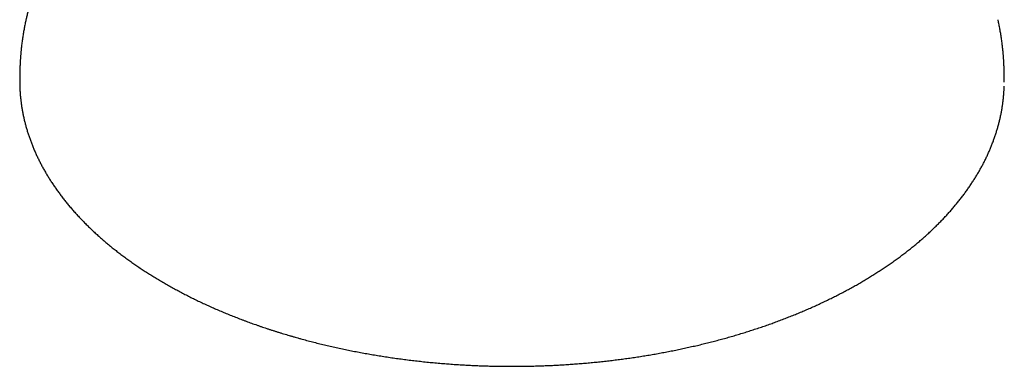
# Model space of a CAD drawing. Header units: millimetres. Extents: x 8 to 1095, y 12 to 792.
# Tile 2 of 5: x 733 to 1033, y 63 to 169. Entities that reach past the tile are written whole.
import ezdxf

# ---------------------------------------------------------------- set-up
doc = ezdxf.new("R2010")
doc.units = ezdxf.units.MM

msp = doc.modelspace()

# ---------------------------------------------------------------- linework, layer by layer
at = {"color": 7, "linetype": 'Continuous', "lineweight": 30}
for p, q in [((734.92, 168.77), (734.92, 168.77)), ((1031.08, 168.77), (1031.08, 168.77))]:
    msp.add_line(p, q, dxfattribs=at)
at = {"color": 7, "linetype": 'Continuous', "lineweight": 30, "flags": 128}
for points in [[(733, 150.27), (733, 150.07), (733, 149.75)], [(1033, 149.75), (1033, 150.07), (1033, 150.27)]]:
    msp.add_lwpolyline(points, dxfattribs=at)
at = {"color": 7, "linetype": 'Continuous', "lineweight": 30}
for points, knots in [([(872, 245.86), (871.72, 245.85), (871.14, 245.83), (870.27, 245.78), (869.38, 245.74), (868.48, 245.69), (867.59, 245.63), (866.69, 245.58), (865.79, 245.52), (864.88, 245.45), (863.98, 245.39), (863.07, 245.32), (862.17, 245.24), (861.26, 245.17), (860.35, 245.09), (859.44, 245), (858.53, 244.91), (857.62, 244.82), (856.71, 244.73), (855.8, 244.63), (854.89, 244.53), (853.98, 244.43), (853.07, 244.32), (852.16, 244.21), (851.25, 244.09), (850.34, 243.97), (849.43, 243.85), (848.53, 243.73), (847.62, 243.6), (846.71, 243.47), (845.81, 243.33), (844.9, 243.19), (844, 243.05), (843.1, 242.9), (842.19, 242.75), (841.29, 242.6), (840.39, 242.44), (839.5, 242.28), (838.6, 242.12), (837.7, 241.96), (836.81, 241.79), (835.92, 241.61), (835.03, 241.44), (834.14, 241.26), (833.25, 241.07), (832.36, 240.89), (831.48, 240.7), (830.6, 240.5), (829.72, 240.31), (828.84, 240.11), (827.96, 239.9), (827.08, 239.7), (826.21, 239.49), (825.34, 239.27), (824.47, 239.06), (823.6, 238.84), (822.74, 238.61), (821.87, 238.39), (821.01, 238.16), (820.16, 237.92), (819.3, 237.69), (818.45, 237.45), (817.59, 237.2), (816.74, 236.96), (815.9, 236.71), (815.05, 236.45), (814.21, 236.2), (813.37, 235.94), (812.54, 235.68), (811.7, 235.41), (810.87, 235.14), (810.04, 234.87), (809.22, 234.59), (808.39, 234.31), (807.57, 234.03), (806.76, 233.75), (805.94, 233.46), (805.13, 233.17), (804.32, 232.87), (803.52, 232.58), (802.72, 232.28), (801.92, 231.97), (801.12, 231.67), (800.33, 231.36), (799.54, 231.04), (798.75, 230.73), (797.97, 230.41), (797.19, 230.09), (796.41, 229.76), (795.64, 229.43), (794.87, 229.1), (794.1, 228.77), (793.34, 228.43), (792.58, 228.09), (791.82, 227.75), (791.07, 227.4), (790.32, 227.05), (789.57, 226.7), (788.83, 226.34), (788.09, 225.99), (787.36, 225.62), (786.63, 225.26), (785.9, 224.89), (785.18, 224.53), (784.46, 224.15), (783.74, 223.78), (783.03, 223.4), (782.32, 223.02), (781.62, 222.64), (780.92, 222.25), (780.22, 221.86), (779.53, 221.47), (778.84, 221.07), (778.16, 220.68), (777.48, 220.28), (776.81, 219.87), (776.14, 219.47), (775.47, 219.06), (774.81, 218.65), (774.15, 218.23), (773.5, 217.82), (772.85, 217.4), (772.2, 216.98), (771.56, 216.55), (770.92, 216.13), (770.29, 215.7), (769.67, 215.26), (769.04, 214.83), (768.42, 214.39), (767.81, 213.95), (767.2, 213.51), (766.6, 213.07), (766, 212.62), (765.4, 212.17), (764.81, 211.72), (764.23, 211.26), (763.65, 210.81), (763.07, 210.35), (762.5, 209.89), (761.94, 209.42), (761.38, 208.96), (760.82, 208.49), (760.27, 208.02), (759.72, 207.55), (759.18, 207.07), (758.65, 206.59), (758.12, 206.11), (757.59, 205.63), (757.07, 205.15), (756.55, 204.66), (756.04, 204.17), (755.54, 203.68), (755.04, 203.19), (754.54, 202.7), (754.05, 202.2), (753.57, 201.7), (753.09, 201.2), (752.62, 200.7), (752.15, 200.19), (751.69, 199.69), (751.23, 199.18), (750.78, 198.67), (750.33, 198.16), (749.89, 197.64), (749.46, 197.13), (749.03, 196.61), (748.6, 196.09), (748.19, 195.57), (747.77, 195.05), (747.37, 194.52), (746.96, 193.99), (746.57, 193.47), (746.18, 192.94), (745.79, 192.41), (745.41, 191.87), (745.04, 191.34), (744.67, 190.8), (744.31, 190.27), (743.96, 189.73), (743.61, 189.19), (743.26, 188.65), (742.92, 188.1), (742.59, 187.56), (742.27, 187.01), (741.94, 186.47), (741.63, 185.92), (741.32, 185.37), (741.02, 184.82), (740.72, 184.27), (740.43, 183.72), (740.15, 183.16), (739.87, 182.61), (739.59, 182.05), (739.33, 181.49), (739.06, 180.93), (738.81, 180.37), (738.56, 179.81), (738.32, 179.25), (738.08, 178.69), (737.85, 178.13), (737.62, 177.56), (737.4, 177), (737.19, 176.43), (736.98, 175.87), (736.78, 175.3), (736.59, 174.73), (736.4, 174.16), (736.22, 173.59), (736.04, 173.02), (735.87, 172.45), (735.71, 171.88), (735.55, 171.31), (735.4, 170.73), (735.25, 170.16), (735.11, 169.59), (735, 169.12), (734.94, 168.85), (734.92, 168.77)], [0, 0, 0, 0, 0.004206, 0.008616, 0.013048, 0.017498, 0.021965, 0.026447, 0.030943, 0.035451, 0.03997, 0.0445, 0.049039, 0.053587, 0.058143, 0.062706, 0.067276, 0.071852, 0.076434, 0.081022, 0.085615, 0.090213, 0.094816, 0.099422, 0.104034, 0.108648, 0.113267, 0.117889, 0.122515, 0.127143, 0.131775, 0.13641, 0.141047, 0.145687, 0.150329, 0.154974, 0.159621, 0.164271, 0.168923, 0.173576, 0.178232, 0.18289, 0.187549, 0.192211, 0.196874, 0.201539, 0.206205, 0.210873, 0.215543, 0.220214, 0.224886, 0.229561, 0.234236, 0.238913, 0.243591, 0.24827, 0.252951, 0.257633, 0.262316, 0.267, 0.271686, 0.276373, 0.28106, 0.285749, 0.290439, 0.29513, 0.299822, 0.304515, 0.309209, 0.313904, 0.3186, 0.323297, 0.327995, 0.332694, 0.337393, 0.342094, 0.346795, 0.351498, 0.356201, 0.360905, 0.36561, 0.370315, 0.375022, 0.379729, 0.384437, 0.389146, 0.393856, 0.398566, 0.403277, 0.407989, 0.412701, 0.417414, 0.422128, 0.426842, 0.431558, 0.436273, 0.44099, 0.445707, 0.450425, 0.455143, 0.459862, 0.464581, 0.469301, 0.474022, 0.478743, 0.483464, 0.488186, 0.492909, 0.497632, 0.502355, 0.507079, 0.511803, 0.516528, 0.521253, 0.525978, 0.530704, 0.53543, 0.540156, 0.544883, 0.54961, 0.554337, 0.559064, 0.563791, 0.568519, 0.573246, 0.577974, 0.582701, 0.587429, 0.592157, 0.596884, 0.601612, 0.606339, 0.611066, 0.615793, 0.62052, 0.625246, 0.629972, 0.634698, 0.639423, 0.644148, 0.648872, 0.653596, 0.658319, 0.663042, 0.667764, 0.672485, 0.677205, 0.681925, 0.686643, 0.691361, 0.696078, 0.700793, 0.705508, 0.710221, 0.714933, 0.719644, 0.724353, 0.729061, 0.733767, 0.738472, 0.743176, 0.747877, 0.752577, 0.757276, 0.761972, 0.766666, 0.771359, 0.776049, 0.780738, 0.785424, 0.790108, 0.79479, 0.799469, 0.804146, 0.808821, 0.813493, 0.818163, 0.82283, 0.827494, 0.832156, 0.836815, 0.841471, 0.846125, 0.850776, 0.855423, 0.860068, 0.86471, 0.869349, 0.873986, 0.878619, 0.883249, 0.887876, 0.8925, 0.897121, 0.901739, 0.906354, 0.910966, 0.915575, 0.920182, 0.924785, 0.929385, 0.933982, 0.938577, 0.943168, 0.947757, 0.952344, 0.956927, 0.961508, 0.966086, 0.970662, 0.975235, 0.979806, 0.984375, 0.988942, 0.993506, 0.998069, 1, 1, 1, 1]), ([(734.92, 168.77), (734.88, 168.56), (734.78, 168.13), (734.64, 167.48), (734.51, 166.81), (734.38, 166.15), (734.26, 165.48), (734.14, 164.8), (734.03, 164.12), (733.93, 163.44), (733.82, 162.76), (733.73, 162.08), (733.64, 161.39), (733.56, 160.74), (733.5, 160.13), (733.44, 159.57), (733.39, 159.05), (733.34, 158.56), (733.3, 158.09), (733.27, 157.63), (733.23, 157.18), (733.2, 156.77), (733.18, 156.37), (733.16, 156), (733.14, 155.64), (733.12, 155.3), (733.11, 154.98), (733.09, 154.67), (733.08, 154.38), (733.07, 154.09), (733.06, 153.82), (733.05, 153.56), (733.05, 153.3), (733.04, 153.06), (733.03, 152.82), (733.03, 152.59), (733.02, 152.37), (733.02, 152.15), (733.02, 151.94), (733.01, 151.73), (733.01, 151.53), (733.01, 151.33), (733.01, 151.14), (733.01, 150.95), (733, 150.77), (733, 150.58), (733, 150.42), (733, 150.31), (733, 150.27)], [0, 0, 0, 0, 0.03655, 0.074387, 0.112364, 0.150487, 0.188753, 0.227155, 0.265682, 0.304312, 0.343019, 0.381765, 0.420496, 0.459058, 0.492553, 0.523746, 0.552719, 0.57967, 0.604814, 0.630914, 0.655162, 0.677753, 0.698885, 0.71872, 0.737395, 0.755025, 0.771709, 0.787532, 0.80257, 0.81689, 0.83055, 0.843606, 0.856106, 0.868097, 0.879619, 0.890714, 0.901417, 0.911763, 0.921785, 0.931514, 0.940981, 0.950215, 0.959242, 0.968091, 0.976788, 0.985358, 0.993828, 1, 1, 1, 1]), ([(1031.15, 168.44), (1031.14, 168.49), (1031.12, 168.6), (1031.09, 168.71), (1031.08, 168.77)], [0, 0, 0, 0, 0.4943339, 1, 1, 1, 1]), ([(1033, 150.27), (1033, 150.29), (1033, 150.37), (1033, 150.51), (1033, 150.69), (1033, 150.88), (1032.99, 151.07), (1032.99, 151.26), (1032.99, 151.45), (1032.99, 151.65), (1032.98, 151.85), (1032.98, 152.05), (1032.98, 152.26), (1032.97, 152.48), (1032.97, 152.7), (1032.96, 152.93), (1032.96, 153.16), (1032.95, 153.4), (1032.94, 153.65), (1032.94, 153.91), (1032.93, 154.18), (1032.92, 154.45), (1032.9, 154.74), (1032.89, 155.03), (1032.88, 155.34), (1032.86, 155.66), (1032.84, 156), (1032.82, 156.35), (1032.8, 156.71), (1032.77, 157.1), (1032.74, 157.5), (1032.71, 157.93), (1032.67, 158.38), (1032.63, 158.85), (1032.58, 159.36), (1032.53, 159.91), (1032.46, 160.49), (1032.39, 161.11), (1032.31, 161.77), (1032.22, 162.45), (1032.12, 163.14), (1032.02, 163.83), (1031.9, 164.52), (1031.79, 165.2), (1031.66, 165.89), (1031.54, 166.57), (1031.4, 167.25), (1031.28, 167.86), (1031.19, 168.25), (1031.16, 168.41)], [0, 0, 0, 0, 0.002921, 0.01157, 0.020288, 0.029102, 0.038037, 0.047118, 0.056372, 0.065825, 0.075504, 0.085436, 0.095649, 0.106173, 0.117036, 0.128272, 0.139911, 0.151989, 0.164542, 0.177607, 0.191226, 0.205443, 0.220303, 0.235859, 0.252167, 0.269286, 0.287285, 0.306241, 0.326238, 0.347373, 0.369759, 0.393524, 0.41882, 0.44582, 0.474723, 0.505748, 0.539097, 0.574881, 0.61288, 0.652704, 0.692574, 0.732542, 0.772557, 0.812564, 0.852528, 0.892421, 0.932223, 0.971921, 1, 1, 1, 1]), ([(733, 149.58), (733, 149.58), (733, 149.39), (733.01, 149.01), (733.03, 148.45), (733.05, 147.89), (733.07, 147.34), (733.11, 146.78), (733.15, 146.22), (733.19, 145.66), (733.24, 145.1), (733.3, 144.54), (733.37, 143.99), (733.44, 143.43), (733.51, 142.87), (733.6, 142.31), (733.69, 141.76), (733.78, 141.2), (733.88, 140.64), (733.99, 140.09), (734.1, 139.53), (734.22, 138.97), (734.35, 138.42), (734.48, 137.86), (734.62, 137.31), (734.77, 136.75), (734.92, 136.2), (735.07, 135.65), (735.24, 135.09), (735.41, 134.54), (735.58, 133.99), (735.76, 133.44), (735.95, 132.89), (736.15, 132.34), (736.35, 131.79), (736.55, 131.24), (736.77, 130.69), (736.99, 130.14), (737.21, 129.6), (737.44, 129.05), (737.68, 128.5), (737.92, 127.96), (738.17, 127.42), (738.43, 126.87), (738.69, 126.33), (738.96, 125.79), (739.23, 125.25), (739.51, 124.71), (739.79, 124.17), (740.09, 123.64), (740.38, 123.1), (740.69, 122.57), (741, 122.03), (741.31, 121.5), (741.64, 120.97), (741.96, 120.44), (742.3, 119.91), (742.64, 119.38), (742.98, 118.85), (743.33, 118.33), (743.69, 117.8), (744.06, 117.28), (744.42, 116.76), (744.8, 116.24), (745.18, 115.72), (745.57, 115.2), (745.96, 114.69), (746.36, 114.17), (746.76, 113.66), (747.17, 113.15), (747.59, 112.64), (748.01, 112.13), (748.44, 111.62), (748.87, 111.12), (749.31, 110.61), (749.75, 110.11), (750.2, 109.61), (750.66, 109.11), (751.12, 108.62), (751.59, 108.12), (752.06, 107.63), (752.54, 107.13), (753.02, 106.64), (753.51, 106.16), (754, 105.67), (754.5, 105.19), (755.01, 104.7), (755.52, 104.22), (756.04, 103.74), (756.56, 103.27), (757.08, 102.79), (757.62, 102.32), (758.15, 101.85), (758.7, 101.38), (759.24, 100.91), (759.8, 100.45), (760.36, 99.98), (760.92, 99.52), (761.49, 99.07), (762.06, 98.61), (762.64, 98.16), (763.23, 97.7), (763.82, 97.25), (764.41, 96.81), (765.01, 96.36), (765.61, 95.92), (766.22, 95.48), (766.84, 95.04), (767.46, 94.6), (768.08, 94.17), (768.71, 93.74), (769.34, 93.31), (769.98, 92.88), (770.62, 92.46), (771.27, 92.04), (771.93, 91.62), (772.58, 91.2), (773.25, 90.78), (773.91, 90.37), (774.58, 89.96), (775.26, 89.56), (775.94, 89.15), (776.63, 88.75), (777.32, 88.35), (778.01, 87.95), (778.71, 87.56), (779.41, 87.17), (780.12, 86.78), (780.83, 86.4), (781.55, 86.01), (782.27, 85.63), (782.99, 85.25), (783.72, 84.88), (784.45, 84.51), (785.19, 84.14), (785.93, 83.77), (786.68, 83.41), (787.43, 83.04), (788.18, 82.69), (788.94, 82.33), (789.7, 81.98), (790.47, 81.63), (791.24, 81.28), (792.01, 80.94), (792.79, 80.59), (793.57, 80.26), (794.36, 79.92), (795.15, 79.59), (795.94, 79.26), (796.74, 78.93), (797.54, 78.61), (798.34, 78.29), (799.15, 77.97), (799.96, 77.66), (800.77, 77.35), (801.59, 77.04), (802.42, 76.73), (803.24, 76.43), (804.07, 76.13), (804.9, 75.84), (805.74, 75.54), (806.58, 75.25), (807.42, 74.97), (808.26, 74.68), (809.11, 74.4), (809.97, 74.13), (810.82, 73.85), (811.68, 73.58), (812.54, 73.31), (813.41, 73.05), (814.27, 72.79), (815.14, 72.53), (816.02, 72.28), (816.9, 72.02), (817.77, 71.78), (818.66, 71.53), (819.54, 71.29), (820.43, 71.05), (821.32, 70.82), (822.22, 70.59), (823.11, 70.36), (824.01, 70.13), (824.92, 69.91), (825.82, 69.7), (826.73, 69.48), (827.64, 69.27), (828.55, 69.06), (829.47, 68.86), (830.38, 68.66), (831.31, 68.46), (832.23, 68.26), (833.15, 68.07), (834.08, 67.89), (835.01, 67.7), (835.94, 67.52), (836.88, 67.35), (837.82, 67.17), (838.76, 67), (839.7, 66.84), (840.64, 66.67), (841.59, 66.51), (842.54, 66.36), (843.49, 66.21), (844.44, 66.06), (845.4, 65.91), (846.36, 65.77), (847.32, 65.63), (848.28, 65.5), (849.24, 65.37), (850.21, 65.24), (851.18, 65.12), (852.15, 65), (853.12, 64.88), (854.1, 64.77), (855.08, 64.66), (856.06, 64.55), (857.04, 64.45), (858.03, 64.35), (859.02, 64.26), (860.01, 64.17), (861, 64.08), (862, 64), (862.96, 63.92), (863.93, 63.85), (864.87, 63.78), (865.8, 63.71), (866.71, 63.65), (867.61, 63.6), (868.51, 63.55), (869.41, 63.5), (870.32, 63.45), (871.22, 63.41), (872.12, 63.37), (873.03, 63.33), (873.93, 63.3), (874.83, 63.27), (875.72, 63.24), (876.62, 63.22), (877.51, 63.2), (878.4, 63.18), (879.26, 63.17), (880.1, 63.16), (880.85, 63.15), (881.5, 63.15), (882.2, 63.14), (882.69, 63.14), (883, 63.14)], [0, 0, 0, 0, 0.000115, 0.004195, 0.008277, 0.012359, 0.016442, 0.020526, 0.02461, 0.028696, 0.032783, 0.03687, 0.040959, 0.045049, 0.049139, 0.053231, 0.057323, 0.061417, 0.065512, 0.069607, 0.073704, 0.077802, 0.081901, 0.086001, 0.090102, 0.094204, 0.098307, 0.102411, 0.106517, 0.110623, 0.114731, 0.118839, 0.122949, 0.12706, 0.131172, 0.135284, 0.139398, 0.143513, 0.147629, 0.151746, 0.155864, 0.159983, 0.164104, 0.168225, 0.172347, 0.17647, 0.180594, 0.184718, 0.188844, 0.192971, 0.197098, 0.201227, 0.205356, 0.209486, 0.213617, 0.217749, 0.221882, 0.226015, 0.23015, 0.234284, 0.23842, 0.242557, 0.246694, 0.250831, 0.25497, 0.259109, 0.263249, 0.267389, 0.27153, 0.275672, 0.279814, 0.283956, 0.2881, 0.292243, 0.296388, 0.300532, 0.304678, 0.308823, 0.312969, 0.317116, 0.321263, 0.325411, 0.329558, 0.333707, 0.337855, 0.342004, 0.346154, 0.350303, 0.354453, 0.358604, 0.362754, 0.366905, 0.371057, 0.375208, 0.37936, 0.383512, 0.387664, 0.391817, 0.39597, 0.400123, 0.404276, 0.40843, 0.412583, 0.416737, 0.420892, 0.425046, 0.429201, 0.433355, 0.43751, 0.441665, 0.445821, 0.449976, 0.454132, 0.458288, 0.462444, 0.4666, 0.470756, 0.474913, 0.479069, 0.483226, 0.487383, 0.49154, 0.495698, 0.499855, 0.504013, 0.508171, 0.512329, 0.516487, 0.520645, 0.524803, 0.528962, 0.533121, 0.53728, 0.541439, 0.545598, 0.549758, 0.553918, 0.558077, 0.562238, 0.566398, 0.570558, 0.574719, 0.57888, 0.583041, 0.587203, 0.591364, 0.595526, 0.599688, 0.603851, 0.608013, 0.612176, 0.61634, 0.620503, 0.624667, 0.628831, 0.632996, 0.63716, 0.641326, 0.645491, 0.649657, 0.653823, 0.65799, 0.662157, 0.666325, 0.670493, 0.674661, 0.67883, 0.683, 0.68717, 0.69134, 0.695511, 0.699683, 0.703855, 0.708028, 0.712201, 0.716375, 0.72055, 0.724726, 0.728902, 0.733079, 0.737257, 0.741436, 0.745616, 0.749796, 0.753978, 0.75816, 0.762344, 0.766529, 0.770715, 0.774902, 0.77909, 0.783279, 0.78747, 0.791663, 0.795857, 0.800052, 0.804249, 0.808448, 0.812648, 0.816851, 0.821055, 0.825262, 0.829471, 0.833682, 0.837896, 0.842112, 0.846331, 0.850553, 0.854779, 0.859007, 0.863239, 0.867476, 0.871716, 0.87596, 0.88021, 0.884464, 0.888725, 0.892991, 0.897264, 0.901544, 0.905831, 0.910128, 0.914434, 0.918309, 0.922624, 0.926497, 0.930369, 0.934241, 0.93811, 0.941978, 0.945845, 0.949708, 0.953569, 0.957427, 0.961279, 0.965126, 0.968963, 0.972789, 0.976596, 0.980375, 0.9841, 0.987719, 0.991053, 0.993673, 0.99607, 1, 1, 1, 1]), ([(883, 63.14), (883.32, 63.14), (883.78, 63.14), (884.46, 63.15), (885.04, 63.15), (885.74, 63.16), (886.47, 63.16), (887.24, 63.18), (888.04, 63.19), (888.86, 63.21), (889.69, 63.23), (890.54, 63.25), (891.39, 63.28), (892.26, 63.31), (893.13, 63.34), (894.01, 63.38), (894.89, 63.41), (895.78, 63.46), (896.67, 63.5), (897.57, 63.55), (898.47, 63.6), (899.37, 63.66), (900.27, 63.72), (901.18, 63.78), (902.09, 63.85), (902.99, 63.92), (903.9, 63.99), (904.81, 64.06), (905.72, 64.14), (906.64, 64.23), (907.55, 64.31), (908.46, 64.4), (909.37, 64.49), (910.28, 64.59), (911.2, 64.69), (912.11, 64.79), (913.02, 64.9), (913.93, 65.01), (914.84, 65.12), (915.76, 65.24), (916.67, 65.36), (917.58, 65.48), (918.48, 65.6), (919.39, 65.73), (920.3, 65.87), (921.21, 66), (922.11, 66.14), (923.02, 66.29), (923.92, 66.43), (924.82, 66.58), (925.72, 66.74), (926.62, 66.89), (927.52, 67.05), (928.42, 67.22), (929.31, 67.38), (930.21, 67.55), (931.1, 67.72), (931.99, 67.9), (932.88, 68.08), (933.77, 68.26), (934.65, 68.45), (935.53, 68.64), (936.42, 68.83), (937.3, 69.03), (938.18, 69.23), (939.05, 69.43), (939.93, 69.63), (940.8, 69.84), (941.67, 70.06), (942.54, 70.27), (943.4, 70.49), (944.27, 70.71), (945.13, 70.94), (945.99, 71.16), (946.84, 71.4), (947.7, 71.63), (948.55, 71.87), (949.4, 72.11), (950.24, 72.35), (951.09, 72.6), (951.93, 72.85), (952.77, 73.1), (953.61, 73.36), (954.44, 73.62), (955.27, 73.88), (956.1, 74.15), (956.93, 74.42), (957.75, 74.69), (958.57, 74.96), (959.38, 75.24), (960.2, 75.52), (961.01, 75.8), (961.82, 76.09), (962.62, 76.38), (963.42, 76.67), (964.22, 76.97), (965.02, 77.27), (965.81, 77.57), (966.6, 77.87), (967.38, 78.18), (968.17, 78.49), (968.95, 78.8), (969.72, 79.12), (970.49, 79.44), (971.26, 79.76), (972.03, 80.09), (972.79, 80.41), (973.55, 80.74), (974.3, 81.08), (975.06, 81.41), (975.8, 81.75), (976.55, 82.09), (977.29, 82.44), (978.02, 82.78), (978.76, 83.13), (979.48, 83.49), (980.21, 83.84), (980.93, 84.2), (981.65, 84.56), (982.36, 84.92), (983.07, 85.29), (983.78, 85.65), (984.48, 86.03), (985.18, 86.4), (985.87, 86.78), (986.56, 87.15), (987.24, 87.53), (987.93, 87.92), (988.6, 88.3), (989.28, 88.69), (989.94, 89.08), (990.61, 89.48), (991.27, 89.87), (991.92, 90.27), (992.58, 90.67), (993.22, 91.08), (993.87, 91.48), (994.5, 91.89), (995.14, 92.3), (995.77, 92.71), (996.39, 93.13), (997.01, 93.55), (997.63, 93.97), (998.24, 94.39), (998.85, 94.81), (999.45, 95.24), (1000.04, 95.67), (1000.64, 96.1), (1001.23, 96.53), (1001.81, 96.97), (1002.39, 97.41), (1002.96, 97.85), (1003.53, 98.29), (1004.09, 98.73), (1004.65, 99.18), (1005.21, 99.63), (1005.76, 100.08), (1006.3, 100.53), (1006.84, 100.98), (1007.38, 101.44), (1007.91, 101.9), (1008.43, 102.36), (1008.95, 102.82), (1009.46, 103.29), (1009.97, 103.75), (1010.48, 104.22), (1010.98, 104.69), (1011.47, 105.16), (1011.96, 105.64), (1012.44, 106.11), (1012.92, 106.59), (1013.4, 107.07), (1013.87, 107.55), (1014.33, 108.03), (1014.79, 108.52), (1015.24, 109), (1015.69, 109.49), (1016.13, 109.98), (1016.56, 110.47), (1017, 110.96), (1017.42, 111.46), (1017.84, 111.95), (1018.26, 112.45), (1018.67, 112.95), (1019.07, 113.45), (1019.47, 113.95), (1019.86, 114.46), (1020.25, 114.96), (1020.63, 115.47), (1021.01, 115.98), (1021.38, 116.49), (1021.74, 117), (1022.1, 117.51), (1022.46, 118.02), (1022.81, 118.54), (1023.15, 119.06), (1023.49, 119.57), (1023.82, 120.09), (1024.14, 120.61), (1024.46, 121.13), (1024.78, 121.66), (1025.09, 122.18), (1025.39, 122.71), (1025.69, 123.23), (1025.98, 123.76), (1026.27, 124.29), (1026.55, 124.82), (1026.82, 125.35), (1027.09, 125.88), (1027.35, 126.41), (1027.61, 126.95), (1027.86, 127.48), (1028.1, 128.02), (1028.34, 128.56), (1028.58, 129.09), (1028.8, 129.63), (1029.03, 130.17), (1029.24, 130.71), (1029.45, 131.25), (1029.66, 131.8), (1029.85, 132.34), (1030.05, 132.88), (1030.23, 133.43), (1030.41, 133.97), (1030.59, 134.52), (1030.75, 135.06), (1030.92, 135.61), (1031.07, 136.16), (1031.22, 136.71), (1031.37, 137.26), (1031.5, 137.81), (1031.64, 138.36), (1031.76, 138.91), (1031.88, 139.46), (1032, 140.01), (1032.1, 140.57), (1032.2, 141.12), (1032.3, 141.67), (1032.39, 142.23), (1032.47, 142.78), (1032.55, 143.34), (1032.62, 143.89), (1032.69, 144.45), (1032.75, 145), (1032.8, 145.56), (1032.84, 146.12), (1032.89, 146.67), (1032.92, 147.23), (1032.95, 147.79), (1032.97, 148.2), (1032.97, 148.43), (1032.97, 148.47)], [0, 0, 0, 0, 0.00419, 0.005906, 0.008754, 0.011715, 0.014895, 0.018217, 0.021651, 0.025171, 0.028759, 0.032404, 0.036095, 0.039824, 0.043586, 0.047376, 0.05119, 0.055025, 0.058878, 0.062748, 0.066633, 0.07053, 0.07444, 0.07836, 0.082289, 0.086228, 0.090175, 0.094129, 0.09809, 0.102057, 0.10603, 0.110008, 0.113992, 0.11798, 0.121973, 0.12597, 0.12997, 0.133975, 0.137983, 0.141994, 0.146008, 0.150025, 0.154045, 0.158067, 0.162092, 0.166119, 0.170148, 0.17418, 0.178214, 0.182249, 0.186286, 0.190325, 0.194366, 0.198409, 0.202453, 0.206498, 0.210545, 0.214593, 0.218643, 0.222693, 0.226745, 0.230798, 0.234853, 0.238908, 0.242964, 0.247022, 0.25108, 0.255139, 0.259199, 0.26326, 0.267322, 0.271385, 0.275449, 0.279513, 0.283578, 0.287643, 0.29171, 0.295777, 0.299844, 0.303913, 0.307982, 0.312051, 0.316121, 0.320192, 0.324263, 0.328335, 0.332407, 0.33648, 0.340553, 0.344627, 0.348701, 0.352775, 0.35685, 0.360926, 0.365001, 0.369078, 0.373154, 0.377231, 0.381309, 0.385386, 0.389464, 0.393543, 0.397622, 0.401701, 0.40578, 0.40986, 0.41394, 0.41802, 0.4221, 0.426181, 0.430262, 0.434344, 0.438425, 0.442507, 0.44659, 0.450672, 0.454755, 0.458837, 0.462921, 0.467004, 0.471088, 0.475171, 0.479255, 0.48334, 0.487424, 0.491509, 0.495593, 0.499678, 0.503764, 0.507849, 0.511934, 0.51602, 0.520106, 0.524192, 0.528278, 0.532365, 0.536451, 0.540538, 0.544625, 0.548712, 0.552799, 0.556887, 0.560974, 0.565062, 0.56915, 0.573237, 0.577325, 0.581414, 0.585502, 0.58959, 0.593679, 0.597768, 0.601857, 0.605945, 0.610035, 0.614124, 0.618213, 0.622302, 0.626392, 0.630482, 0.634571, 0.638661, 0.642751, 0.646841, 0.650931, 0.655021, 0.659112, 0.663202, 0.667293, 0.671383, 0.675474, 0.679565, 0.683656, 0.687747, 0.691838, 0.695929, 0.70002, 0.704112, 0.708203, 0.712294, 0.716386, 0.720478, 0.724569, 0.728661, 0.732753, 0.736845, 0.740937, 0.745029, 0.749121, 0.753214, 0.757306, 0.761398, 0.765491, 0.769584, 0.773676, 0.777769, 0.781862, 0.785955, 0.790048, 0.794141, 0.798234, 0.802328, 0.806421, 0.810514, 0.814608, 0.818702, 0.822796, 0.82689, 0.830984, 0.835078, 0.839173, 0.843267, 0.847362, 0.851457, 0.855552, 0.859647, 0.863742, 0.867838, 0.871934, 0.87603, 0.880126, 0.884223, 0.88832, 0.892417, 0.896514, 0.900612, 0.90471, 0.908808, 0.912906, 0.917005, 0.921105, 0.925205, 0.929305, 0.933405, 0.937506, 0.941608, 0.94571, 0.949812, 0.953915, 0.958019, 0.962123, 0.966227, 0.970332, 0.974438, 0.978545, 0.982652, 0.98676, 0.990868, 0.994978, 0.999087, 1, 1, 1, 1])]:
    msp.add_open_spline(points, degree=3, knots=knots, dxfattribs=at)

doc.saveas('drawing.dxf')
